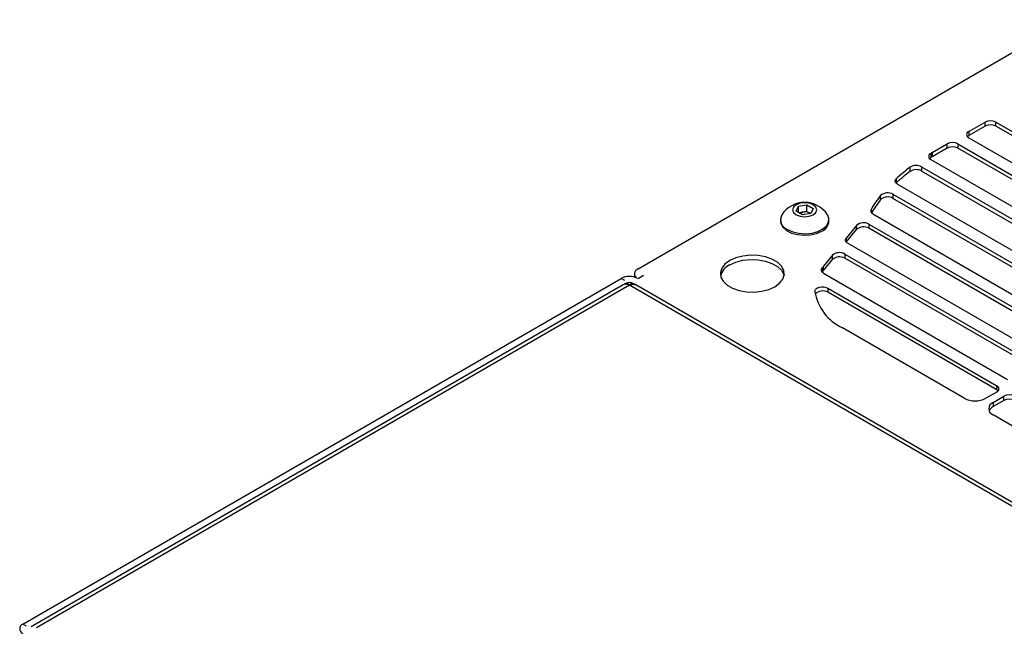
# Model space of a CAD drawing. Header units: millimetres. Extents: x 155473 to 158085, y 111018 to 114514.
# Tile 177 of 181: x 157498 to 157691, y 114319 to 114438. Entities that reach past the tile are written whole.
import ezdxf

# ---------------------------------------------------------------- set-up
doc = ezdxf.new("R2010")
doc.units = ezdxf.units.MM

msp = doc.modelspace()

# ---------------------------------------------------------------- linework, layer by layer
at = {"color": 7, "linetype": 'Continuous', "lineweight": 25}
for p, q in [((157619.12, 114389.32), (157703.41, 114437.98)), ((157683.82, 114416.14), (157687, 114417.98)), ((157687, 114417.16), (157687, 114417.98)), ((157689.12, 114417.98), (157733.83, 114392.16)), ((157689.12, 114417.16), (157689.12, 114417.98)), ((157687, 114417.16), (157683.82, 114415.32)), ((157683.82, 114416.14), (157683.82, 114415.32)), ((157733.83, 114391.35), (157689.12, 114417.16)), ((157683.82, 114414.91), (157728.53, 114389.1)), ((157676.66, 114412.01), (157679.58, 114413.69)), ((157679.58, 114412.87), (157676.66, 114411.19)), ((157676.66, 114412.01), (157676.66, 114411.19)), ((157679.58, 114412.87), (157679.58, 114413.69)), ((157681.7, 114413.69), (157726.41, 114387.88)), ((157681.7, 114413.69), (157681.7, 114412.87)), ((157726.41, 114387.06), (157681.7, 114412.87)), ((157676.39, 114411.85), (157676.39, 114411.03)), ((157676.4, 114410.63), (157721.11, 114384.82)), ((157672.32, 114408.33), (157672.32, 114409.15)), ((157674.57, 114409.23), (157718.99, 114383.59)), ((157674.57, 114409.23), (157674.57, 114408.41)), ((157718.99, 114382.78), (157674.57, 114408.41)), ((157669.58, 114406.04), (157669.63, 114406.09)), ((157669.63, 114406.91), (157669.63, 114406.09)), ((157669.84, 114405.84), (157713.68, 114380.53)), ((157666.57, 114402.81), (157666.57, 114403.63)), ((157668.99, 114403.88), (157711.56, 114379.31)), ((157668.99, 114403.88), (157668.99, 114403.06)), ((157711.56, 114378.49), (157668.99, 114403.06)), ((157650.04, 114400.57), (157650.49, 114401.54)), ((157651.27, 114399.87), (157650.04, 114400.57)), ((157650.49, 114401.54), (157652.16, 114401.8)), ((157650.49, 114400.31), (157650.49, 114401.54)), ((157650.56, 114400.28), (157651.33, 114400.39)), ((157651.33, 114400.39), (157652.16, 114400.52)), ((157652.16, 114401.8), (157653.39, 114401.09)), ((157652.16, 114400.52), (157652.16, 114401.8)), ((157652.16, 114400.52), (157652.77, 114400.17)), ((157653.39, 114401.09), (157652.94, 114400.12)), ((157664.7, 114400.92), (157664.7, 114400.36)), ((157646.96, 114398.9), (157646.96, 114398.59)), ((157652.94, 114400.12), (157651.27, 114399.87)), ((157652.87, 114400.11), (157652.77, 114400.17)), ((157652.77, 114400.17), (157652.87, 114400.11)), ((157656.46, 114398.59), (157656.46, 114398.9)), ((157665.06, 114400.03), (157706.26, 114376.24)), ((157661.85, 114397.79), (157659.83, 114395.28)), ((157659.86, 114394.51), (157661.85, 114396.97)), ((157661.85, 114396.97), (157661.85, 114397.79)), ((157664.27, 114398.03), (157704.14, 114375.02)), ((157664.27, 114398.03), (157664.27, 114397.22)), ((157704.14, 114374.2), (157664.27, 114397.22)), ((157659.83, 114395.28), (157659.83, 114394.55)), ((157660.13, 114394.3), (157698.83, 114371.96)), ((157657.13, 114391.94), (157655.41, 114389.81)), ((157655.41, 114388.99), (157657.13, 114391.13)), ((157657.13, 114391.13), (157657.13, 114391.94)), ((157659.55, 114392.19), (157696.71, 114370.73)), ((157659.55, 114392.19), (157659.55, 114391.37)), ((157696.71, 114369.92), (157659.55, 114391.37)), ((157655.09, 114389.4), (157655.09, 114388.73)), ((157655.41, 114388.99), (157655.41, 114389.81)), ((157498.81, 114319.86), (157615.83, 114387.42)), ((157616.56, 114387), (157615.83, 114387.42)), ((157618.42, 114388.34), (157618.42, 114387.67)), ((157620.18, 114387.97), (157619.12, 114387.36)), ((157655.41, 114388.45), (157691.41, 114367.67)), ((157616.19, 114386.14), (157500.44, 114319.32)), ((157617.42, 114386.1), (157501.46, 114319.15)), ((157616.67, 114386.42), (157616.07, 114386.07)), ((157926.07, 114207.91), (157617.42, 114386.1)), ((157618.66, 114386.14), (157618.18, 114386.42)), ((157927.09, 114208.09), (157618.66, 114386.14)), ((157656.25, 114385.52), (157689.29, 114366.45)), ((157656.25, 114385.52), (157656.25, 114384.7)), ((157689.29, 114365.63), (157656.25, 114384.7)), ((157682.92, 114364), (157659.09, 114377.76)), ((157689.29, 114365.63), (157689.29, 114366.45)), ((157689.29, 114365.22), (157687.17, 114364)), ((157688.58, 114363.18), (157690.7, 114364.41)), ((157690.7, 114363.59), (157690.7, 114364.41)), ((157690.7, 114363.59), (157688.58, 114362.37)), ((157688.58, 114363.18), (157688.58, 114362.37)), ((157731.17, 114336.15), (157688.58, 114360.73)), ((157499.53, 114319.45), (157498.81, 114319.86))]:
    msp.add_line(p, q, dxfattribs=at)
at = {"color": 7, "linetype": 'Continuous', "lineweight": 25, "flags": 128}
for points in [[(157683.56, 114415.12), (157683.63, 114415.19), (157683.82, 114415.32)], [(157676.13, 114410.83), (157676.2, 114410.9), (157676.39, 114411.03)], [(157669.84, 114405.84), (157669.68, 114405.95), (157669.55, 114406.07), (157669.46, 114406.21), (157669.41, 114406.35), (157669.41, 114406.5), (157669.44, 114406.64), (157669.52, 114406.78), (157669.63, 114406.91)], [(157650.03, 114399.86), (157650.81, 114399.56), (157651.71, 114399.46), (157652.62, 114399.56), (157653.39, 114399.86), (157653.91, 114400.31), (157654.09, 114400.83), (157653.91, 114401.36), (157653.39, 114401.8), (157652.62, 114402.1), (157651.71, 114402.2), (157650.81, 114402.1), (157650.03, 114401.8), (157649.52, 114401.36), (157649.34, 114400.83), (157649.52, 114400.31), (157650.03, 114399.86)], [(157646.96, 114398.59), (157647.03, 114398.12), (157647.42, 114397.41), (157648.13, 114396.78), (157649.11, 114396.29), (157650.28, 114395.97), (157651.55, 114395.85), (157652.84, 114395.92), (157654.04, 114396.2), (157655.07, 114396.65)], [(157648.36, 114396.96), (157649.39, 114396.51), (157650.59, 114396.23), (157651.88, 114396.16), (157653.15, 114396.28), (157654.32, 114396.6), (157655.29, 114397.09), (157656, 114397.72), (157656.4, 114398.43), (157656.44, 114399.18), (157656.15, 114399.87)], [(157660.13, 114394.3), (157659.98, 114394.4), (157659.86, 114394.52), (157659.77, 114394.64), (157659.71, 114394.77), (157659.69, 114394.9), (157659.7, 114395.03), (157659.75, 114395.16), (157659.83, 114395.28)], [(157637.05, 114390.89), (157636.12, 114390.21), (157635.5, 114389.41), (157635.23, 114388.56), (157635.32, 114387.69), (157635.77, 114386.86), (157636.54, 114386.12), (157637.61, 114385.5), (157638.9, 114385.05), (157640.34, 114384.79), (157641.84, 114384.74), (157643.32, 114384.9), (157644.7, 114385.25), (157645.88, 114385.79), (157646.81, 114386.47), (157647.43, 114387.27), (157647.7, 114388.12), (157647.61, 114388.99), (157647.16, 114389.82), (157646.38, 114390.57), (157645.32, 114391.18), (157644.03, 114391.63), (157642.59, 114391.89), (157641.09, 114391.94), (157639.61, 114391.78), (157638.23, 114391.43), (157637.05, 114390.89)], [(157637.05, 114390.07), (157638.23, 114390.61), (157639.61, 114390.97), (157641.09, 114391.13), (157642.59, 114391.07), (157644.03, 114390.81), (157645.32, 114390.36), (157646.38, 114389.75), (157647.16, 114389), (157647.61, 114388.17), (157647.67, 114387.93)], [(157655.41, 114388.45), (157655.27, 114388.55), (157655.15, 114388.66), (157655.06, 114388.77), (157655, 114388.89), (157654.98, 114389.02), (157654.98, 114389.15), (157655.02, 114389.27), (157655.09, 114389.4)], [(157653.69, 114384.87), (157653.74, 114385.13), (157653.92, 114385.37), (157654.21, 114385.56), (157654.59, 114385.7), (157655.02, 114385.77), (157655.47, 114385.76), (157655.89, 114385.67), (157656.25, 114385.52)], [(157689.29, 114365.63), (157689.47, 114365.5), (157689.55, 114365.43)]]:
    msp.add_lwpolyline(points, dxfattribs=at)
at = {"color": 7, "linetype": 'Continuous', "lineweight": 25}
for centre, radius, start, end in [((157688.06, 114415.93), 2.31, 62.6097, 117.3903), ((157684.05, 114415.53), 0.655, 110.7834, 249.2166), ((157688.06, 114415.11), 2.31, 62.6097, 117.3903), ((157680.64, 114411.64), 2.31, 62.6097, 117.3903), ((157700.09, 114371.42), 46.87, 119.9969, 120.3857), ((157680.64, 114410.83), 2.31, 62.6097, 117.3903), ((157676.63, 114411.24), 0.654, 111.4518, 249.3229), ((157700.09, 114370.6), 46.87, 119.9969, 120.3857), ((157693.54, 114380.93), 35.3, 126.9379, 132.6135), ((157693.54, 114380.11), 35.3, 126.9379, 132.6135), ((157673.52, 114407.24), 2.25, 62.1179, 122.2491), ((157673.52, 114406.43), 2.25, 62.1179, 122.2491), ((157667.96, 114402.04), 2.11, 60.6233, 131.2166), ((157651.71, 114396.95), 5.32, 33.3353, 146.6647), ((157685.32, 114388.67), 23.99, 141.4321, 149.2994), ((157685.38, 114387.82), 24.05, 141.4376, 148.8894), ((157667.96, 114401.23), 2.11, 60.6233, 131.2166), ((157651.6, 114398.43), 1.98, 98.0612, 117.2211), ((157651.72, 114398.13), 2.3, 62.6428, 99.7711), ((157665.28, 114400.64), 0.646, 153.8581, 249.9798), ((157649.05, 114398.87), 2.04, 150.6677, 250.09), ((157654.11, 114398.81), 2.37, 294.0627, 354.6172), ((157663.24, 114396.19), 2.11, 60.6794, 130.945), ((157663.24, 114395.37), 2.11, 60.6794, 130.945), ((157658.51, 114390.35), 2.11, 60.6794, 130.945), ((157658.51, 114389.53), 2.11, 60.6794, 130.945), ((157638.49, 114387.04), 3.36, 115.5636, 164.6801), ((157662.72, 114383.9), 9.4, 141.0515, 144.2338), ((157662.72, 114383.09), 9.4, 141.0515, 144.2338), ((157617.42, 114384.35), 3.46, 62.6097, 117.3903), ((157617.42, 114385.12), 1.5, 59.743, 120.2068), ((157655.23, 114382.97), 2.01, 59.5144, 137.1525), ((157663.12, 114386.42), 9.55, 189.3213, 245.0543), ((157689.05, 114365.84), 0.655, 290.7834, 69.2166), ((157685.04, 114368.09), 4.61, 242.6097, 297.3903), ((157691.76, 114362.36), 2.31, 62.6097, 117.3903), ((157691.76, 114361.54), 2.31, 62.6097, 117.3903), ((157689.04, 114361.96), 1.31, 110.7834, 249.2166), ((157689.39, 114360.78), 1.78, 117.1755, 154.405), ((157499.15, 114318.95), 0.982, 110.7834, 249.2166)]:
    msp.add_arc(centre, radius, start, end, dxfattribs=at)
for points, knots in [([(157619.12, 114389.32), (157619.08, 114389.3), (157619.01, 114389.26), (157618.92, 114389.19), (157618.83, 114389.12), (157618.75, 114389.05), (157618.68, 114388.97), (157618.57, 114388.84), (157618.46, 114388.64), (157618.4, 114388.38), (157618.43, 114388.12), (157618.53, 114387.9), (157618.67, 114387.71), (157618.83, 114387.56), (157618.95, 114387.47), (157619.02, 114387.42)], [0, 0, 0, 0, 0.041952, 0.083581, 0.125053, 0.166535, 0.208194, 0.250194, 0.375039, 0.50006, 0.624905, 0.749926, 0.833468, 0.91638, 1, 1, 1, 1]), ([(157617.42, 114386.1), (157617.42, 114386.1), (157617.42, 114386.1), (157617.42, 114386.1), (157617.42, 114386.1), (157617.29, 114386.24), (157617.13, 114386.38), (157616.87, 114386.48), (157616.76, 114386.44), (157616.68, 114386.4)], [0, 0, 0, 0, 0.0052436, 0.0066922, 0.0081604, 0.009295, 0.4604412, 0.6072357, 1, 1, 1, 1]), ([(157618.17, 114386.4), (157618.08, 114386.44), (157617.91, 114386.51), (157617.64, 114386.32), (157617.48, 114386.15), (157617.44, 114386.11), (157617.43, 114386.1), (157617.43, 114386.1), (157617.43, 114386.1), (157617.43, 114386.1), (157617.43, 114386.1), (157617.42, 114386.1), (157617.42, 114386.1)], [0, 0, 0, 0, 0.393129, 0.844572, 0.972256, 0.990356, 0.990426, 0.99071, 0.991844, 0.993311, 0.994759, 1, 1, 1, 1])]:
    msp.add_open_spline(points, degree=3, knots=knots, dxfattribs=at)
for points in [[(157616.76, 114386.28), (157616.55, 114386.28), (157616.35, 114386.24), (157616.19, 114386.14)], [(157617.42, 114386.1), (157617.2, 114386.2), (157616.97, 114386.27), (157616.76, 114386.28)], [(157617.42, 114386.1), (157617.65, 114386.2), (157617.88, 114386.27), (157618.09, 114386.28)], [(157618.09, 114386.28), (157618.3, 114386.28), (157618.49, 114386.24), (157618.66, 114386.14)]]:
    msp.add_open_spline(points, degree=3, dxfattribs=at)

doc.saveas('drawing.dxf')
